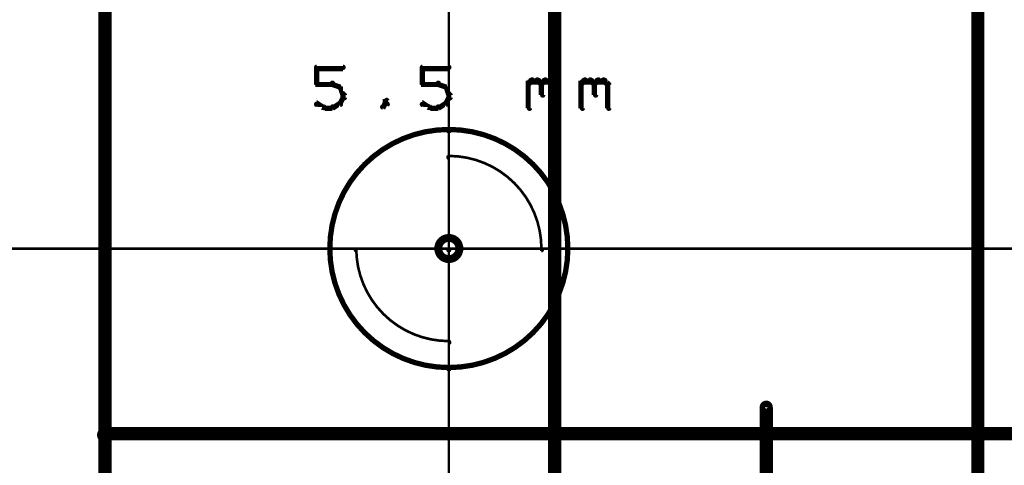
# Model space of a CAD drawing. Extents: x 35 to 575, y 26 to 553.
# Tile 19 of 125: x 92 to 129, y 192 to 209. Entities that reach past the tile are written whole.
import ezdxf

# ---------------------------------------------------------------- set-up
doc = ezdxf.new("R2010")
doc.units = 0
doc.layers.get('0').update_dxf_attribs({"linetype": 'CONTINUOUS'})
for name, color, linetype in [('BOTTOM', 22, 'CONTINUOUS'), ('COPPER', 2, 'CONTINUOUS'), ('DIMENSIONS', 3, 'CONTINUOUS'), ('DRAWING', 1, 'CONTINUOUS'), ('DRAWING2', 4, 'CONTINUOUS'), ('DRAWINGBOTTOM', 6, 'CONTINUOUS'), ('OUTLINES', 5, 'CONTINUOUS')]:
    doc.layers.add(name, color=color, linetype=linetype)

# ---------------------------------------------------------------- blocks, each defined once
blk = doc.blocks.new('VIA')
at = {"const_width": 0.3}
blk.add_lwpolyline([(-0.4, 0, 1), (0.4, 0, 1)], format="xyb", close=True, dxfattribs=at)

msp = doc.modelspace()

# ---------------------------------------------------------------- linework, layer by layer
at = {"layer": 'BOTTOM', "color": 251}
msp.add_lwpolyline([(112, 375, 0.5, 0.5, 0), (112, 175, 0.5, 0.5, 0), (112, 175, 0, 0, 0), (112, 175, 0.3, 0.3, 0), (111.9, 175, 0.3, 0.3, 1), (112.1, 175, 0, 0, 0), (112, 175.1, 0.3, 0.3, 1), (112, 174.8, 0, 0, 0), (112, 175, 0, 0, 0), (112, 175, 0.5, 0.5, 0), (128, 175, 0, 0, 0), (128, 175, 0.3, 0.3, 0), (128, 174.8, 0.3, 0.3, 1), (128, 175.1, 0, 0, 0), (127.9, 175, 0.3, 0.3, 1), (128.1, 175, 0, 0, 0), (128, 175, 0, 0, 0), (128, 175, 0.5, 0.5, 0), (128, 375, 0, 0, 0)], format="xyseb", dxfattribs=at)
at = {"layer": 'DIMENSIONS', "color": 94}
for points in [[(95, 247, 0.1, 0.1, 1), (95, 247, 0, 0, 0), (95, 247, 0, 0, 0), (95, 247, 0.1, 0.1, 0), (95, 164.5, 0.1, 0.1, 0), (95, 164.5, 0, 0, 0), (95, 164.5, 0.1, 0.1, 0), (95, 164.5, 0.1, 0.1, 1), (95, 164.5, 0, 0, 0)], [(108, 246.9, 0.1, 0.1, 1), (108, 246.9, 0, 0, 0), (108, 246.9, 0, 0, 0), (108, 246.9, 0.1, 0.1, 0), (108, 164.5, 0.1, 0.1, 0), (108, 164.5, 0, 0, 0), (108, 164.5, 0.1, 0.1, 0), (108, 164.5, 0.1, 0.1, 1), (108, 164.5, 0, 0, 0)], [(95, 202, 0.1, 0.1, 1), (95, 202, 0, 0, 0), (95, 202, 0, 0, 0), (95, 202, 0.1, 0.1, 0), (95, 144.5, 0.1, 0.1, 0), (95, 144.5, 0, 0, 0), (95, 144.5, 0.1, 0.1, 0), (95, 144.5, 0.1, 0.1, 1), (95, 144.5, 0, 0, 0)], [(95, 201.5, 0.1, 0.1, 1), (95, 201.5, 0, 0, 0), (95, 201.5, 0, 0, 0), (95, 201.5, 0.1, 0.1, 0), (95, 154.5, 0.1, 0.1, 0), (95, 154.5, 0, 0, 0), (95, 154.5, 0.1, 0.1, 0), (95, 154.5, 0.1, 0.1, 1), (95, 154.5, 0, 0, 0)], [(181.5, 199.9, 0.1, 0.1, 1), (181.5, 200, 0, 0, 0), (181.5, 200, 0, 0, 0), (181.5, 200, 0.1, 0.1, 0), (84.5, 200, 0.1, 0.1, 0), (84.5, 200, 0, 0, 0), (84.5, 200, 0.1, 0.1, 0), (84.5, 200, 0.1, 0.1, 1), (84.5, 199.9, 0, 0, 0)]]:
    msp.add_lwpolyline(points, format="xyseb", dxfattribs=at)
at = {"layer": 'DRAWING', "color": 2}
for points in [[(108, 204.4, 0.1, 0.1, 1), (108, 204.5, 0, 0, 0), (108, 204.5, 0, 0, 0), (108, 204.5, 0.2, 0.2, 1), (108, 195.5, 0, 0, 0), (108, 195.5, 0.1, 0.1, 0), (108, 195.4, 0.1, 0.1, 1), (108, 195.5, 0, 0, 0), (108, 195.5, 0.1, 0.1, 1), (108, 195.4, 0, 0, 0), (108, 195.5, 0, 0, 0), (108, 195.5, 0.2, 0.2, 1), (108, 204.5, 0.2, 0.2, 0), (108, 204.5, 0, 0, 0), (108, 204.5, 0.1, 0.1, 0), (108, 204.5, 0.1, 0.1, 1), (108, 204.4, 0, 0, 0)], [(111.5, 200, 0.1, 0.1, 1), (111.5, 200, 0, 0, 0), (111.5, 200, 0, 0, 0), (111.5, 200, 0.1, 0.1, 0.414), (108, 203.5, 0, 0, 0), (108, 203.5, 0.1, 0.1, 0), (108, 203.5, 0.1, 0.1, 1), (108, 203.4, 0, 0, 0), (108, 203.5, 0.1, 0.1, 1), (108, 203.5, 0, 0, 0), (108, 203.5, 0, 0, 0), (108, 203.5, 0.1, 0.1, 0), (108, 200, 0, 0, 0), (108, 200, 0.1, 0.1, 0), (108, 200, 0.1, 0.1, 1), (108, 200, 0, 0, 0), (108, 200, 0.1, 0.1, 1), (108, 199.9, 0, 0, 0), (108, 200, 0, 0, 0), (108, 200, 0.1, 0.1, 0), (111.5, 200, 0.1, 0.1, 0), (111.5, 200, 0, 0, 0), (111.5, 200, 0.1, 0.1, 0), (111.5, 199.9, 0.1, 0.1, 1), (111.5, 200, 0, 0, 0)], [(104.5, 200, 0.1, 0.1, 1), (104.5, 200, 0, 0, 0), (104.5, 200, 0, 0, 0), (104.5, 200, 0.1, 0.1, 0.414), (108, 196.5, 0, 0, 0), (108, 196.5, 0.1, 0.1, 0), (108, 196.4, 0.1, 0.1, 1), (108, 196.5, 0, 0, 0), (108, 196.5, 0.1, 0.1, 1), (108, 196.5, 0, 0, 0), (108, 196.5, 0, 0, 0), (108, 196.5, 0.1, 0.1, 0), (108, 200, 0, 0, 0), (108, 200, 0.1, 0.1, 0), (108, 200, 0.1, 0.1, 1), (108, 200, 0, 0, 0), (108, 199.9, 0.1, 0.1, 1), (108, 200, 0, 0, 0), (108, 200, 0, 0, 0), (108, 200, 0.1, 0.1, 0), (104.5, 200, 0.1, 0.1, 0), (104.5, 200, 0, 0, 0), (104.5, 200, 0.1, 0.1, 0), (104.5, 200, 0.1, 0.1, 1), (104.5, 199.9, 0, 0, 0)]]:
    msp.add_lwpolyline(points, format="xyseb", close=True, dxfattribs=at)
at = {"layer": 'DRAWING2', "color": 171}
for points in [[(95, 375, 0.5, 0.5, 0), (95, 175, 0.5, 0.5, 0), (95, 175, 0, 0, 0), (95, 175, 0.3, 0.3, 0), (94.9, 175, 0.3, 0.3, 1), (95.1, 175, 0, 0, 0), (95, 175.1, 0.3, 0.3, 1), (95, 174.8, 0, 0, 0), (95, 175, 0, 0, 0), (95, 175, 0.5, 0.5, 0), (250, 175, 0, 0, 0), (250, 175, 0.3, 0.3, 0), (250, 174.8, 0.3, 0.3, 1), (250, 175.1, 0, 0, 0), (249.9, 175, 0.3, 0.3, 1), (250.1, 175, 0, 0, 0), (250, 175, 0, 0, 0), (250, 175, 0.5, 0.5, 0), (250, 375, 0, 0, 0)], [(103, 206.9, 0.1, 0.1, 1), (103, 206.8, 0, 0, 0), (103, 206.8, 0, 0, 0), (103, 206.8, 0.2, 0.2, 0), (104, 206.8, 0.2, 0.2, 0), (104, 206.8, 0, 0, 0), (104, 206.8, 0.1, 0.1, 0), (104, 206.8, 0.1, 0.1, 1), (104, 206.9, 0, 0, 0)], [(107, 206.9, 0.1, 0.1, 1), (107, 206.8, 0, 0, 0), (107, 206.8, 0, 0, 0), (107, 206.8, 0.2, 0.2, 0), (108, 206.8, 0.2, 0.2, 0), (108, 206.8, 0, 0, 0), (108, 206.8, 0.1, 0.1, 0), (108, 206.8, 0.1, 0.1, 1), (108, 206.9, 0, 0, 0)], [(103, 206.2, 0.1, 0.1, 1), (103.1, 206.2, 0, 0, 0), (103, 206.2, 0, 0, 0), (103, 206.2, 0.2, 0.2, 0), (103, 206.8, 0.2, 0.2, 0), (103, 206.8, 0, 0, 0), (103, 206.8, 0.1, 0.1, 0), (103.1, 206.8, 0.1, 0.1, 1), (103, 206.8, 0, 0, 0)], [(107, 206.2, 0.1, 0.1, 1), (107.1, 206.2, 0, 0, 0), (107, 206.2, 0, 0, 0), (107, 206.2, 0.2, 0.2, 0), (107, 206.8, 0.2, 0.2, 0), (107, 206.8, 0, 0, 0), (107, 206.8, 0.1, 0.1, 0), (107.1, 206.8, 0.1, 0.1, 1), (107, 206.8, 0, 0, 0)], [(103.6, 206.2, 0.1, 0.1, 1), (103.6, 206.3, 0, 0, 0), (103.6, 206.2, 0, 0, 0), (103.6, 206.2, 0.2, 0.2, 0), (103, 206.2, 0.2, 0.2, 0), (103, 206.2, 0, 0, 0), (103, 206.2, 0.1, 0.1, 0), (103, 206.3, 0.1, 0.1, 1), (103, 206.2, 0, 0, 0)], [(103.9, 206.1, 0.1, 0.1, 1), (103.9, 206.1, 0, 0, 0), (103.9, 206.1, 0, 0, 0), (103.9, 206.1, 0.2, 0.2, 0), (103.6, 206.2, 0.2, 0.2, 0), (103.6, 206.2, 0, 0, 0), (103.6, 206.2, 0.1, 0.1, 0), (103.6, 206.3, 0.1, 0.1, 1), (103.6, 206.2, 0, 0, 0)], [(104, 205.8, 0.1, 0.1, 1), (104, 205.9, 0, 0, 0), (104, 205.8, 0, 0, 0), (104, 205.8, 0.2, 0.2, 0), (103.9, 206.1, 0.2, 0.2, 0), (103.9, 206.1, 0, 0, 0), (103.9, 206.1, 0.1, 0.1, 0), (103.9, 206.1, 0.1, 0.1, 1), (103.8, 206.1, 0, 0, 0)], [(107.6, 206.2, 0.1, 0.1, 1), (107.6, 206.3, 0, 0, 0), (107.6, 206.2, 0, 0, 0), (107.6, 206.2, 0.2, 0.2, 0), (107, 206.2, 0.2, 0.2, 0), (107, 206.2, 0, 0, 0), (107, 206.2, 0.1, 0.1, 0), (107, 206.3, 0.1, 0.1, 1), (107, 206.2, 0, 0, 0)], [(107.9, 206.1, 0.1, 0.1, 1), (107.9, 206.1, 0, 0, 0), (107.9, 206.1, 0, 0, 0), (107.9, 206.1, 0.2, 0.2, 0), (107.6, 206.2, 0.2, 0.2, 0), (107.6, 206.2, 0, 0, 0), (107.6, 206.2, 0.1, 0.1, 0), (107.6, 206.3, 0.1, 0.1, 1), (107.6, 206.2, 0, 0, 0)], [(108, 205.8, 0.1, 0.1, 1), (108, 205.9, 0, 0, 0), (108, 205.8, 0, 0, 0), (108, 205.8, 0.2, 0.2, 0), (107.9, 206.1, 0.2, 0.2, 0), (107.9, 206.1, 0, 0, 0), (107.9, 206.1, 0.1, 0.1, 0), (107.9, 206.1, 0.1, 0.1, 1), (107.8, 206.1, 0, 0, 0)], [(111, 206.3, 0.1, 0.1, 1), (111, 206.2, 0, 0, 0), (111, 206.2, 0, 0, 0), (111, 206.2, 0.2, 0.2, 0), (111.1, 206.3, 0.2, 0.2, 0), (111.1, 206.3, 0, 0, 0), (111.1, 206.3, 0.1, 0.1, 0), (111.2, 206.3, 0.1, 0.1, 1), (111.1, 206.4, 0, 0, 0)], [(111, 205.3, 0.1, 0.1, 1), (111.1, 205.3, 0, 0, 0), (111, 205.3, 0, 0, 0), (111, 205.3, 0.2, 0.2, 0), (111, 206.3, 0.2, 0.2, 0), (111, 206.3, 0, 0, 0), (111, 206.3, 0.1, 0.1, 0), (111.1, 206.3, 0.1, 0.1, 1), (111, 206.3, 0, 0, 0)], [(111.1, 206.4, 0.1, 0.1, 1), (111.1, 206.3, 0, 0, 0), (111.1, 206.3, 0, 0, 0), (111.1, 206.3, 0.2, 0.2, 0), (111.4, 206.3, 0.2, 0.2, 0), (111.4, 206.3, 0, 0, 0), (111.4, 206.3, 0.1, 0.1, 0), (111.4, 206.3, 0.1, 0.1, 1), (111.4, 206.4, 0, 0, 0)], [(111.4, 206.4, 0.1, 0.1, 1), (111.3, 206.3, 0, 0, 0), (111.4, 206.3, 0, 0, 0), (111.4, 206.3, 0.2, 0.2, 0), (111.5, 206.2, 0.2, 0.2, 0), (111.5, 206.2, 0, 0, 0), (111.5, 206.2, 0.1, 0.1, 0), (111.5, 206.2, 0.1, 0.1, 1), (111.5, 206.3, 0, 0, 0)], [(111.5, 206.3, 0.1, 0.1, 1), (111.5, 206.2, 0, 0, 0), (111.5, 206.2, 0, 0, 0), (111.5, 206.2, 0.2, 0.2, 0), (111.6, 206.3, 0.2, 0.2, 0), (111.6, 206.3, 0, 0, 0), (111.6, 206.3, 0.1, 0.1, 0), (111.7, 206.3, 0.1, 0.1, 1), (111.6, 206.4, 0, 0, 0)], [(111.6, 206.2, 0.1, 0.1, 1), (111.5, 206.2, 0, 0, 0), (111.5, 206.2, 0, 0, 0), (111.5, 206.2, 0.2, 0.2, 0), (111.5, 205.8, 0.2, 0.2, 0), (111.5, 205.8, 0, 0, 0), (111.5, 205.8, 0.1, 0.1, 0), (111.5, 205.8, 0.1, 0.1, 1), (111.6, 205.8, 0, 0, 0)], [(111.6, 206.4, 0.1, 0.1, 1), (111.6, 206.3, 0, 0, 0), (111.6, 206.3, 0, 0, 0), (111.6, 206.3, 0.2, 0.2, 0), (111.9, 206.3, 0.2, 0.2, 0), (111.9, 206.3, 0, 0, 0), (111.9, 206.3, 0.1, 0.1, 0), (111.9, 206.3, 0.1, 0.1, 1), (111.9, 206.4, 0, 0, 0)], [(111.9, 206.4, 0.1, 0.1, 1), (111.8, 206.3, 0, 0, 0), (111.9, 206.3, 0, 0, 0), (111.9, 206.3, 0.2, 0.2, 0), (112, 206.2, 0.2, 0.2, 0), (112, 206.2, 0, 0, 0), (112, 206.2, 0.1, 0.1, 0), (112, 206.2, 0.1, 0.1, 1), (112, 206.3, 0, 0, 0)], [(112.1, 206.2, 0.1, 0.1, 1), (112, 206.2, 0, 0, 0), (112, 206.2, 0, 0, 0), (112, 206.2, 0.2, 0.2, 0), (112, 205.3, 0.2, 0.2, 0), (112, 205.3, 0, 0, 0), (112, 205.3, 0.1, 0.1, 0), (112, 205.3, 0.1, 0.1, 1), (112.1, 205.3, 0, 0, 0)], [(113, 206.3, 0.1, 0.1, 1), (113, 206.2, 0, 0, 0), (113, 206.2, 0, 0, 0), (113, 206.2, 0.2, 0.2, 0), (113.1, 206.3, 0.2, 0.2, 0), (113.1, 206.3, 0, 0, 0), (113.1, 206.3, 0.1, 0.1, 0), (113.2, 206.3, 0.1, 0.1, 1), (113.1, 206.4, 0, 0, 0)], [(113, 205.3, 0.1, 0.1, 1), (113.1, 205.3, 0, 0, 0), (113, 205.3, 0, 0, 0), (113, 205.3, 0.2, 0.2, 0), (113, 206.3, 0.2, 0.2, 0), (113, 206.3, 0, 0, 0), (113, 206.3, 0.1, 0.1, 0), (113.1, 206.3, 0.1, 0.1, 1), (113, 206.3, 0, 0, 0)], [(113.1, 206.4, 0.1, 0.1, 1), (113.1, 206.3, 0, 0, 0), (113.1, 206.3, 0, 0, 0), (113.1, 206.3, 0.2, 0.2, 0), (113.4, 206.3, 0.2, 0.2, 0), (113.4, 206.3, 0, 0, 0), (113.4, 206.3, 0.1, 0.1, 0), (113.4, 206.3, 0.1, 0.1, 1), (113.4, 206.4, 0, 0, 0)], [(113.4, 206.4, 0.1, 0.1, 1), (113.3, 206.3, 0, 0, 0), (113.4, 206.3, 0, 0, 0), (113.4, 206.3, 0.2, 0.2, 0), (113.5, 206.2, 0.2, 0.2, 0), (113.5, 206.2, 0, 0, 0), (113.5, 206.2, 0.1, 0.1, 0), (113.5, 206.2, 0.1, 0.1, 1), (113.5, 206.3, 0, 0, 0)], [(113.5, 206.3, 0.1, 0.1, 1), (113.5, 206.2, 0, 0, 0), (113.5, 206.2, 0, 0, 0), (113.5, 206.2, 0.2, 0.2, 0), (113.6, 206.3, 0.2, 0.2, 0), (113.6, 206.3, 0, 0, 0), (113.6, 206.3, 0.1, 0.1, 0), (113.7, 206.3, 0.1, 0.1, 1), (113.6, 206.4, 0, 0, 0)], [(113.6, 206.2, 0.1, 0.1, 1), (113.5, 206.2, 0, 0, 0), (113.5, 206.2, 0, 0, 0), (113.5, 206.2, 0.2, 0.2, 0), (113.5, 205.8, 0.2, 0.2, 0), (113.5, 205.8, 0, 0, 0), (113.5, 205.8, 0.1, 0.1, 0), (113.5, 205.8, 0.1, 0.1, 1), (113.6, 205.8, 0, 0, 0)], [(113.6, 206.4, 0.1, 0.1, 1), (113.6, 206.3, 0, 0, 0), (113.6, 206.3, 0, 0, 0), (113.6, 206.3, 0.2, 0.2, 0), (113.9, 206.3, 0.2, 0.2, 0), (113.9, 206.3, 0, 0, 0), (113.9, 206.3, 0.1, 0.1, 0), (113.9, 206.3, 0.1, 0.1, 1), (113.9, 206.4, 0, 0, 0)], [(113.9, 206.4, 0.1, 0.1, 1), (113.8, 206.3, 0, 0, 0), (113.9, 206.3, 0, 0, 0), (113.9, 206.3, 0.2, 0.2, 0), (114, 206.2, 0.2, 0.2, 0), (114, 206.2, 0, 0, 0), (114, 206.2, 0.1, 0.1, 0), (114, 206.2, 0.1, 0.1, 1), (114, 206.3, 0, 0, 0)], [(114.1, 206.2, 0.1, 0.1, 1), (114, 206.2, 0, 0, 0), (114, 206.2, 0, 0, 0), (114, 206.2, 0.2, 0.2, 0), (114, 205.3, 0.2, 0.2, 0), (114, 205.3, 0, 0, 0), (114, 205.3, 0.1, 0.1, 0), (114, 205.3, 0.1, 0.1, 1), (114.1, 205.3, 0, 0, 0)], [(104, 205.7, 0.1, 0.1, 1), (104.1, 205.7, 0, 0, 0), (104, 205.7, 0, 0, 0), (104, 205.7, 0.2, 0.2, 0), (104, 205.8, 0.2, 0.2, 0), (104, 205.8, 0, 0, 0), (104, 205.8, 0.1, 0.1, 0), (104.1, 205.8, 0.1, 0.1, 1), (104, 205.8, 0, 0, 0)], [(108, 205.7, 0.1, 0.1, 1), (108.1, 205.7, 0, 0, 0), (108, 205.7, 0, 0, 0), (108, 205.7, 0.2, 0.2, 0), (108, 205.8, 0.2, 0.2, 0), (108, 205.8, 0, 0, 0), (108, 205.8, 0.1, 0.1, 0), (108.1, 205.8, 0.1, 0.1, 1), (108, 205.8, 0, 0, 0)], [(103, 205.5, 0.1, 0.1, 1), (103, 205.4, 0, 0, 0), (103, 205.5, 0, 0, 0), (103, 205.5, 0.2, 0.2, 0), (103.3, 205.3, 0.2, 0.2, 0), (103.3, 205.3, 0, 0, 0), (103.3, 205.3, 0.1, 0.1, 0), (103.2, 205.3, 0.1, 0.1, 1), (103.3, 205.4, 0, 0, 0)], [(103.3, 205.4, 0.1, 0.1, 1), (103.3, 205.3, 0, 0, 0), (103.3, 205.3, 0, 0, 0), (103.3, 205.3, 0.2, 0.2, 0), (103.6, 205.3, 0.2, 0.2, 0), (103.6, 205.3, 0, 0, 0), (103.6, 205.3, 0.1, 0.1, 0), (103.6, 205.3, 0.1, 0.1, 1), (103.6, 205.4, 0, 0, 0)], [(103.6, 205.4, 0.1, 0.1, 1), (103.6, 205.3, 0, 0, 0), (103.6, 205.3, 0, 0, 0), (103.6, 205.3, 0.2, 0.2, 0), (103.9, 205.5, 0.2, 0.2, 0), (103.9, 205.5, 0, 0, 0), (103.9, 205.5, 0.1, 0.1, 0), (103.9, 205.4, 0.1, 0.1, 1), (103.9, 205.5, 0, 0, 0)], [(103.8, 205.5, 0.1, 0.1, 1), (103.9, 205.5, 0, 0, 0), (103.9, 205.5, 0, 0, 0), (103.9, 205.5, 0.2, 0.2, 0), (104, 205.7, 0.2, 0.2, 0), (104, 205.7, 0, 0, 0), (104, 205.7, 0.1, 0.1, 0), (104, 205.7, 0.1, 0.1, 1), (104, 205.7, 0, 0, 0)], [(105.5, 205.4, 0.1, 0.1, 1), (105.5, 205.3, 0, 0, 0), (105.5, 205.3, 0, 0, 0), (105.5, 205.3, 0.2, 0.2, 0), (105.6, 205.5, 0.2, 0.2, 0), (105.6, 205.5, 0, 0, 0), (105.6, 205.5, 0.1, 0.1, 0), (105.7, 205.4, 0.1, 0.1, 1), (105.6, 205.5, 0, 0, 0)], [(105.6, 205.5, 0.1, 0.1, 1), (105.7, 205.5, 0, 0, 0), (105.6, 205.5, 0, 0, 0), (105.6, 205.5, 0.2, 0.2, 0), (105.6, 205.6, 0.2, 0.2, 0), (105.6, 205.6, 0, 0, 0), (105.6, 205.6, 0.1, 0.1, 0), (105.7, 205.6, 0.1, 0.1, 1), (105.6, 205.6, 0, 0, 0)], [(107, 205.5, 0.1, 0.1, 1), (107, 205.4, 0, 0, 0), (107, 205.5, 0, 0, 0), (107, 205.5, 0.2, 0.2, 0), (107.3, 205.3, 0.2, 0.2, 0), (107.3, 205.3, 0, 0, 0), (107.3, 205.3, 0.1, 0.1, 0), (107.2, 205.3, 0.1, 0.1, 1), (107.3, 205.4, 0, 0, 0)], [(107.3, 205.4, 0.1, 0.1, 1), (107.3, 205.3, 0, 0, 0), (107.3, 205.3, 0, 0, 0), (107.3, 205.3, 0.2, 0.2, 0), (107.6, 205.3, 0.2, 0.2, 0), (107.6, 205.3, 0, 0, 0), (107.6, 205.3, 0.1, 0.1, 0), (107.6, 205.3, 0.1, 0.1, 1), (107.6, 205.4, 0, 0, 0)], [(107.6, 205.4, 0.1, 0.1, 1), (107.6, 205.3, 0, 0, 0), (107.6, 205.3, 0, 0, 0), (107.6, 205.3, 0.2, 0.2, 0), (107.9, 205.5, 0.2, 0.2, 0), (107.9, 205.5, 0, 0, 0), (107.9, 205.5, 0.1, 0.1, 0), (107.9, 205.4, 0.1, 0.1, 1), (107.9, 205.5, 0, 0, 0)], [(107.8, 205.5, 0.1, 0.1, 1), (107.9, 205.5, 0, 0, 0), (107.9, 205.5, 0, 0, 0), (107.9, 205.5, 0.2, 0.2, 0), (108, 205.7, 0.2, 0.2, 0), (108, 205.7, 0, 0, 0), (108, 205.7, 0.1, 0.1, 0), (108, 205.7, 0.1, 0.1, 1), (108, 205.7, 0, 0, 0)], [(120.1, 194, 0.3, 0.3, 1), (119.9, 194, 0, 0, 0), (120, 194, 0, 0, 0), (120, 194, 0.5, 0.5, 0), (120, 173, 0.5, 0.5, 0), (120, 173, 0, 0, 0), (120, 173, 0.3, 0.3, 0), (119.9, 173, 0.3, 0.3, 1), (120.1, 173, 0, 0, 0)]]:
    msp.add_lwpolyline(points, format="xyseb", dxfattribs=at)
at = {"layer": 'OUTLINES', "color": 11}
msp.add_lwpolyline([(191, 193, 0.5, 0.5, 0), (95, 193, 0, 0, 0), (95, 193, 0.3, 0.3, 0), (95, 192.8, 0.3, 0.3, -1), (95, 193.1, 0, 0, 0), (95.1, 193, 0.3, 0.3, -1), (94.9, 193, 0, 0, 0), (95, 193, 0, 0, 0), (95, 193, 0.5, 0.5, 0), (95, 210, 0, 0, 0)], format="xyseb", dxfattribs=at)

# ---------------------------------------------------------------- block references
at = {"layer": 'BOTTOM', "color": 2}
msp.add_blockref('VIA', (108, 200), dxfattribs=at)
at = {"layer": 'COPPER', "color": 2}
msp.add_blockref('VIA', (108, 200), dxfattribs=at)
at = {"layer": 'DIMENSIONS', "color": 2}
msp.add_blockref('VIA', (108, 200), dxfattribs=at)
at = {"layer": 'DRAWING', "color": 2}
msp.add_blockref('VIA', (108, 200), dxfattribs=at)
at = {"layer": 'DRAWING2', "color": 2}
msp.add_blockref('VIA', (108, 200), dxfattribs=at)
at = {"layer": 'DRAWINGBOTTOM', "color": 2}
msp.add_blockref('VIA', (108, 200), dxfattribs=at)
at = {"layer": 'OUTLINES', "color": 2}
msp.add_blockref('VIA', (108, 200), dxfattribs=at)

doc.saveas('drawing.dxf')
